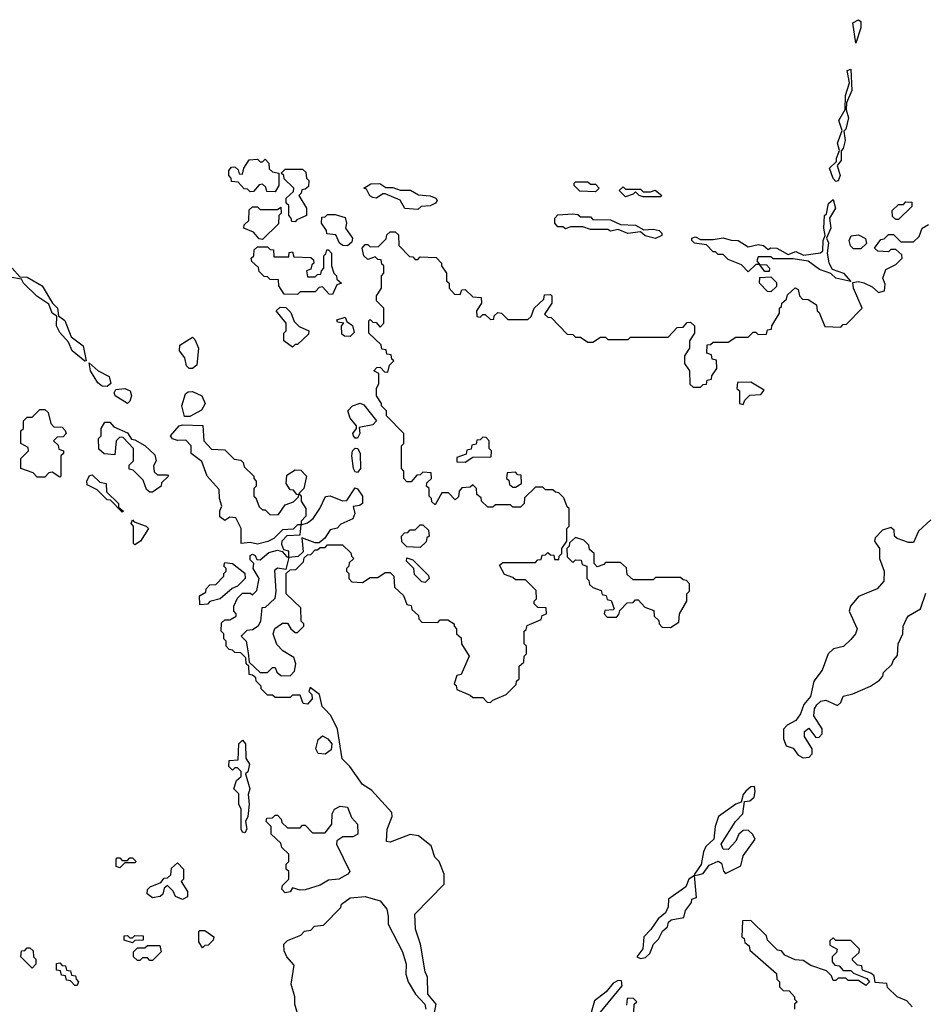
# Model space of a CAD drawing. Extents: x 2776963 to 2884430, y 684484 to 829250.
# Tile 47 of 256: x 2844805 to 2848419, y 727975 to 731908. Entities that reach past the tile are written whole.
import ezdxf

# ---------------------------------------------------------------- set-up
doc = ezdxf.new("R2010")
doc.units = 0

msp = doc.modelspace()

# ---------------------------------------------------------------- linework, layer by layer
at = {"layer": '0CON20XD'}
for points in [[(2848145, 731813.3), (2848132.5, 731895), (2848155, 731907.5), (2848165, 731900), (2848165.5, 731875), (2848145, 731813.3)], [(2848065, 731261.2), (2848055, 731273.3), (2848040, 731315), (2848068.3, 731341.7), (2848067.5, 731355), (2848080, 731385), (2848072, 731415), (2848090, 731465), (2848077.5, 731505), (2848101.7, 731548.3), (2848103.8, 731605), (2848120, 731655), (2848110, 731705), (2848125, 731710), (2848129.2, 731625), (2848107.5, 731575), (2848107, 731547), (2848115.5, 731515), (2848105, 731470), (2848097.5, 731462.5), (2848102.9, 731425), (2848095, 731393.3), (2848086.2, 731383.8), (2848085.8, 731345), (2848070, 731325), (2848082.9, 731285), (2848075, 731263.8), (2848065, 731261.2)], [(2845825, 731220), (2845791.7, 731221.7), (2845788.3, 731238.3), (2845775, 731250), (2845761.7, 731248.3), (2845738.3, 731221.7), (2845725, 731220), (2845715, 731230), (2845701.7, 731231.7), (2845678.3, 731258.3), (2845651.7, 731261.7), (2845650, 731275), (2845640, 731285), (2845640, 731305), (2845651.7, 731318.3), (2845665, 731320), (2845678.3, 731308.3), (2845681.7, 731291.7), (2845695, 731290), (2845700, 731315), (2845721.7, 731348.3), (2845755, 731350), (2845765, 731340), (2845775, 731340), (2845785, 731350), (2845800, 731335), (2845801.7, 731311.7), (2845815, 731300), (2845840, 731295), (2845840, 731245), (2845825, 731220)], [(2845905, 731100), (2845891.7, 731101.7), (2845890, 731115), (2845880, 731125), (2845880, 731165), (2845870, 731175), (2845870, 731195), (2845898.3, 731221.7), (2845900, 731235), (2845861.7, 731271.7), (2845860, 731285), (2845850, 731295), (2845865, 731310), (2845935, 731310), (2845948.3, 731298.3), (2845950, 731275), (2845960, 731265), (2845958.3, 731241.7), (2845945, 731230), (2845931.7, 731228.3), (2845930, 731215), (2845920, 731205), (2845950, 731155), (2845950, 731125), (2845911.7, 731108.3), (2845905, 731100)], [(2846395, 731150), (2846343, 731153), (2846325, 731186.7), (2846265, 731212.5), (2846255, 731212.5), (2846230, 731195), (2846215, 731196.7), (2846204.2, 731204.2), (2846190, 731230), (2846180, 731235), (2846207.5, 731252.5), (2846243, 731253), (2846267, 731237), (2846295, 731236.7), (2846325, 731226.2), (2846366, 731226), (2846398.3, 731208.3), (2846445, 731204), (2846467.5, 731195), (2846472.5, 731185), (2846466.2, 731175), (2846445, 731163.8), (2846408.3, 731161.7), (2846395, 731150)], [(2847105, 731220), (2847043, 731223), (2847020, 731245), (2847020, 731255), (2847025, 731260), (2847075, 731260), (2847085, 731250), (2847105, 731250), (2847120, 731235), (2847105, 731220)], [(2847365, 731200), (2847295, 731200), (2847280, 731205), (2847265, 731220), (2847255, 731210), (2847225, 731200), (2847200, 731225), (2847215, 731240), (2847225, 731230), (2847285, 731230), (2847295, 731220), (2847325, 731220), (2847343, 731227), (2847370, 731205), (2847365, 731200)], [(2848125, 730862.5), (2848065.7, 730875.7), (2848045, 730893.3), (2847999.3, 730909.3), (2847955, 730942.5), (2847895, 730952.5), (2847815, 730952.5), (2847805, 730960), (2847755, 730960), (2847750, 730945), (2847760, 730930), (2847788.3, 730928.3), (2847800, 730915), (2847798.3, 730901.7), (2847781.7, 730901.7), (2847760, 730930), (2847745, 730930), (2847715, 730900), (2847688.3, 730928.3), (2847635, 730950), (2847615, 730970), (2847595, 730970), (2847585, 730980), (2847575, 730980), (2847548.3, 731008.3), (2847500, 731015), (2847490, 731025), (2847490, 731035), (2847505, 731040), (2847525, 731030), (2847575, 731030), (2847615, 731036.7), (2847647, 731027), (2847675, 731026.2), (2847715, 731000), (2847755, 731010), (2847775.9, 731005.9), (2847795, 730990), (2847805, 730996.7), (2847830, 730995), (2847875, 730970), (2847905, 730981.2), (2847936.4, 730966.4), (2848004.1, 730975.9), (2848013.8, 730985), (2848014, 731025), (2848022.5, 731045), (2848016.7, 731075), (2848020, 731125), (2848027.5, 731132.5), (2848036, 731174), (2848055, 731190), (2848064.2, 731155), (2848040, 731115), (2848045.6, 731075), (2848027.5, 731035), (2848036.4, 731016.4), (2848030, 730975), (2848036.9, 730936.9), (2848050.5, 730910.5), (2848096, 730895), (2848125, 730862.5)], [(2848315, 731110), (2848305, 731110), (2848291.7, 731121.7), (2848290, 731145), (2848315, 731170), (2848335, 731170), (2848345, 731180), (2848368.3, 731178.3), (2848368.3, 731161.7), (2848315, 731110)], [(2845775, 731030), (2845761.7, 731031.7), (2845738.3, 731058.3), (2845700, 731075), (2845701.7, 731088.3), (2845720, 731105), (2845721.7, 731148.3), (2845735, 731160), (2845755, 731160), (2845765, 731150), (2845835, 731150), (2845848.3, 731158.3), (2845850, 731135), (2845840, 731125), (2845838.3, 731091.7), (2845775, 731030)], [(2847345, 731034), (2847304, 731044), (2847285, 731060), (2847234.1, 731054.1), (2847195, 731070), (2847165, 731062.5), (2847155, 731070), (2847085, 731070), (2847055, 731080), (2847005, 731080), (2846985, 731072.5), (2846975, 731080), (2846955, 731080), (2846942.5, 731095), (2846942.5, 731115), (2846955, 731127.5), (2847015, 731132.5), (2847035, 731130), (2847045, 731120), (2847085, 731120), (2847095, 731110), (2847165, 731107.5), (2847205, 731090), (2847265, 731087.5), (2847298.3, 731068.3), (2847335, 731071.2), (2847360, 731065), (2847370, 731055), (2847370, 731045), (2847345, 731034)], [(2846115, 731004), (2846096.1, 731006.1), (2846082.5, 731015), (2846068.3, 731048.3), (2846031.7, 731051.7), (2846030, 731065), (2846010, 731095), (2846011.7, 731118.3), (2846025, 731120), (2846035, 731130), (2846065, 731130), (2846105, 731117.5), (2846110, 731095), (2846106.7, 731075), (2846133.8, 731035), (2846131.2, 731018.8), (2846115, 731004)], [(2845442.5, 730285), (2845455, 730290), (2845537, 730287), (2845540, 730225), (2845571.7, 730191.7), (2845625, 730190), (2845661.7, 730151.7), (2845688.3, 730148.3), (2845698.3, 730138.3), (2845701.7, 730121.7), (2845740, 730085), (2845740, 730075), (2845750, 730065), (2845750, 730045), (2845740, 730035), (2845740, 730005), (2845748.3, 729998.3), (2845761.7, 729961.7), (2845775, 729950), (2845785, 729950), (2845805, 729930), (2845838.3, 729931.7), (2845865, 729970), (2845898.3, 729981.7), (2845918.3, 730001.7), (2845920, 730010), (2845911.7, 730011.7), (2845898.3, 730028.3), (2845885, 730030), (2845870, 730055), (2845871.7, 730088.3), (2845905, 730110), (2845928.3, 730108.3), (2845950, 730085), (2845940, 730035), (2845920, 730015), (2845930, 730005), (2845930, 729985), (2845947.5, 729955), (2845947.5, 729925), (2845930, 729905), (2845930, 729890), (2845955, 729897.5), (2845976.7, 729915), (2846003.8, 729955), (2846026.2, 730003.8), (2846045, 730006.2), (2846095, 729985.8), (2846112.3, 729987.7), (2846145, 730037.5), (2846155, 730033.3), (2846174.4, 730005), (2846173.8, 729975), (2846162.9, 729967.1), (2846137, 729963), (2846143.8, 729935), (2846135.7, 729914.3), (2846087.7, 729892.3), (2846073.8, 729876.2), (2846045, 729870), (2846023.6, 729836.4), (2846001.7, 729818.3), (2845985, 729817.5), (2845931.7, 729838.3), (2845937.5, 729782.5), (2845917, 729763), (2845880, 729760), (2845868.3, 729711.7), (2845835, 729716.7), (2845822.5, 729707.5), (2845828.8, 729625), (2845824, 729596), (2845785, 729560), (2845771.7, 729558.3), (2845767.5, 729505), (2845757.5, 729485), (2845735, 729470), (2845711.7, 729468.3), (2845690, 729445), (2845710, 729425), (2845718.3, 729378.3), (2845721.7, 729341.7), (2845765, 729300), (2845795, 729300), (2845815, 729320), (2845825, 729320), (2845831.7, 729301.7), (2845848.3, 729288.3), (2845885, 729287.5), (2845902.5, 729305), (2845907.5, 729335), (2845900.7, 729360.7), (2845856.7, 729386.7), (2845831.7, 729411.7), (2845817.5, 729455), (2845824, 729476), (2845855, 729497.5), (2845875, 729497.5), (2845887.5, 729475), (2845905, 729460), (2845915, 729460), (2845940, 729485), (2845940, 729495), (2845930, 729505), (2845928.3, 729558.3), (2845870, 729615), (2845870, 729695), (2845885, 729710), (2845908.3, 729711.7), (2845938.3, 729741.7), (2845941.7, 729758.3), (2845955, 729770), (2845968.3, 729771.7), (2845985, 729790), (2845995, 729790), (2846005, 729800), (2846025, 729800), (2846035, 729810), (2846095, 729810), (2846128.3, 729778.3), (2846130, 729765), (2846140, 729755), (2846121.7, 729738.3), (2846120, 729725), (2846110, 729715), (2846110, 729705), (2846120, 729695), (2846120, 729675), (2846131.7, 729661.7), (2846175, 729660), (2846205, 729680), (2846235, 729680), (2846265, 729700), (2846285, 729700), (2846300, 729685), (2846301.7, 729641.7), (2846338.3, 729608.3), (2846351.7, 729571.7), (2846368.3, 729568.3), (2846371.7, 729551.7), (2846398.3, 729528.3), (2846400, 729515), (2846411.7, 729501.7), (2846475, 729500), (2846485, 729510), (2846515, 729510), (2846540, 729495), (2846540, 729485), (2846550, 729475), (2846550, 729455), (2846568.3, 729438.3), (2846570, 729415), (2846600, 729365), (2846568.3, 729291.7), (2846551.7, 729288.3), (2846540, 729255), (2846548.3, 729248.3), (2846551.7, 729231.7), (2846605, 729210), (2846615, 729200), (2846655, 729200), (2846671.7, 729181.7), (2846685, 729180), (2846695, 729190), (2846748.3, 729211.7), (2846788.3, 729251.7), (2846790, 729265), (2846800, 729275), (2846800, 729325), (2846818.3, 729341.7), (2846820, 729365), (2846830, 729375), (2846830, 729405), (2846820, 729415), (2846820, 729465), (2846828.3, 729471.7), (2846831.7, 729488.3), (2846888.3, 729511.7), (2846891.7, 729528.3), (2846910, 729535), (2846908.3, 729558.3), (2846875, 729560), (2846860, 729575), (2846860, 729585), (2846870, 729595), (2846868.3, 729628.3), (2846825, 729670), (2846785, 729670), (2846775, 729680), (2846741.7, 729691.7), (2846721.7, 729728.3), (2846735, 729740), (2846865, 729740), (2846875, 729750), (2846888.3, 729751.7), (2846891.7, 729768.3), (2846905, 729770), (2846915, 729780), (2846925, 729770), (2846938.3, 729768.3), (2846941.7, 729751.7), (2846958.3, 729751.7), (2846960, 729765), (2846970, 729775), (2846970, 729795), (2846990, 729825), (2846990, 729875), (2847000, 729885), (2847000, 729955), (2846991.7, 729961.7), (2846978.3, 729998.3), (2846958.3, 730018.3), (2846945, 730020), (2846935, 730030), (2846905, 730030), (2846895, 730040), (2846865, 730040), (2846821.7, 729998.3), (2846820, 729975), (2846805, 729960), (2846775, 729960), (2846765, 729970), (2846705, 729970), (2846695, 729960), (2846675, 729960), (2846650, 729985), (2846648.3, 729998.3), (2846631.7, 730011.7), (2846630, 730035), (2846615, 730050), (2846605, 730040), (2846571.7, 730038.3), (2846560, 730025), (2846558.3, 730001.7), (2846545, 729990), (2846518.3, 730018.3), (2846491.7, 730018.3), (2846465, 729970), (2846451.7, 729981.7), (2846450, 729995), (2846440, 730005), (2846440, 730035), (2846430, 730045), (2846431.7, 730058.3), (2846450, 730075), (2846448.3, 730098.3), (2846415, 730100), (2846405, 730090), (2846391.7, 730088.3), (2846368.3, 730061.7), (2846351.7, 730061.7), (2846340, 730075), (2846340, 730105), (2846330, 730115), (2846330, 730205), (2846340, 730215), (2846340, 730255), (2846270, 730325), (2846270, 730345), (2846250, 730365), (2846250, 730375), (2846230, 730405), (2846230, 730435), (2846240, 730455), (2846240, 730495), (2846220, 730505), (2846231.7, 730518.3), (2846245, 730520), (2846261.7, 730501.7), (2846275, 730500), (2846281.7, 730528.3), (2846300, 730545), (2846291.7, 730551.7), (2846288.3, 730568.3), (2846271.7, 730571.7), (2846268.3, 730588.3), (2846251.7, 730591.7), (2846248.3, 730608.3), (2846200, 730655), (2846200, 730705), (2846205, 730710), (2846215, 730700), (2846228.3, 730698.3), (2846245, 730680), (2846260, 730695), (2846260, 730755), (2846230, 730785), (2846230, 730805), (2846250, 730835), (2846250, 730885), (2846260, 730895), (2846260, 730925), (2846251.7, 730931.7), (2846248.3, 730948.3), (2846235, 730950), (2846225, 730960), (2846195, 730950), (2846180, 730965), (2846172.5, 730995), (2846185, 731010), (2846195, 731010), (2846205, 731000), (2846238.3, 731001.7), (2846268.3, 731031.7), (2846271.7, 731048.3), (2846285, 731060), (2846305, 731060), (2846318.3, 731048.3), (2846320, 731005), (2846361.7, 730961.7), (2846375, 730960), (2846385, 730950), (2846395, 730950), (2846405, 730960), (2846468.3, 730958.3), (2846490, 730935), (2846490, 730925), (2846510, 730895), (2846510, 730865), (2846520, 730855), (2846520, 730835), (2846541.7, 730811.7), (2846565, 730810), (2846571.7, 730828.3), (2846585, 730830), (2846615, 730800), (2846648.3, 730798.3), (2846650, 730775), (2846630, 730745), (2846631.7, 730721.7), (2846645, 730720), (2846655, 730730), (2846665, 730730), (2846685, 730710), (2846698.3, 730711.7), (2846700, 730725), (2846715, 730737.5), (2846730, 730735), (2846755, 730710), (2846835, 730710), (2846848.3, 730721.7), (2846860, 730755), (2846898.3, 730791.7), (2846901.7, 730808.3), (2846925, 730810), (2846930, 730805), (2846930, 730775), (2846901.7, 730731.7), (2846915, 730720), (2846928.3, 730718.3), (2846991.7, 730651.7), (2847015, 730650), (2847025, 730640), (2847045, 730640), (2847075, 730620), (2847095, 730620), (2847125, 730640), (2847145, 730640), (2847155, 730630), (2847235, 730630), (2847245, 730640), (2847395, 730640), (2847431.7, 730678.3), (2847455, 730680), (2847471.7, 730698.3), (2847485, 730700), (2847500, 730685), (2847500, 730655), (2847480, 730625), (2847480, 730595), (2847460, 730565), (2847460, 730535), (2847480, 730505), (2847481.7, 730451.7), (2847495, 730440), (2847525, 730440), (2847535, 730450), (2847548.3, 730451.7), (2847551.7, 730468.3), (2847568.3, 730471.7), (2847570, 730485), (2847590, 730515), (2847588.3, 730548.3), (2847571.7, 730551.7), (2847568.3, 730568.3), (2847550, 730575), (2847551.7, 730608.3), (2847565, 730610), (2847575, 730620), (2847635, 730620), (2847665, 730640), (2847715, 730640), (2847735, 730660), (2847745, 730660), (2847755, 730650), (2847788.3, 730651.7), (2847791.7, 730668.3), (2847808.3, 730671.7), (2847810, 730685), (2847840, 730735), (2847840, 730755), (2847848.3, 730761.7), (2847850, 730775), (2847868.3, 730791.7), (2847871.7, 730808.3), (2847903, 730837), (2847915, 730830), (2847920, 730805), (2847931.7, 730791.7), (2847955, 730790), (2847988.3, 730768.3), (2847990, 730745), (2847998.3, 730738.3), (2848021.7, 730681.7), (2848085, 730680), (2848095, 730690), (2848108.3, 730691.7), (2848170, 730755), (2848136, 730835), (2848132.5, 730857.5), (2848155, 730861.4), (2848176.4, 730856.4), (2848210.3, 730840.3), (2848235, 730817.5), (2848260, 730825), (2848261.7, 730851.7), (2848252.5, 730875), (2848265, 730910), (2848305, 730930), (2848330, 730955), (2848328.3, 730968.3), (2848305, 730990)], [(2848305, 730990), (2848285, 730990), (2848275, 730980), (2848233, 730983), (2848220, 730995), (2848245, 731030), (2848258.3, 731031.7), (2848275, 731050), (2848295, 731050), (2848325, 731020), (2848375, 731020), (2848398.3, 731041.7), (2848410, 731075), (2848435, 731090)], [(2848165, 730992.5), (2848135, 730992.5), (2848124.2, 731004.2), (2848118, 731025), (2848126, 731044), (2848155, 731048.8), (2848183, 731033), (2848187, 731013), (2848165, 730992.5)], [(2846055, 730810), (2846041.7, 730811.7), (2846015, 730840), (2846001.7, 730838.3), (2845985, 730820), (2845925, 730820), (2845915, 730810), (2845861.7, 730811.7), (2845840, 730845), (2845838.3, 730868.3), (2845805, 730870), (2845795, 730880), (2845781.7, 730881.7), (2845761.7, 730901.7), (2845758.3, 730918.3), (2845731.7, 730941.7), (2845730, 730955), (2845740, 730965), (2845741.7, 730988.3), (2845755, 731000), (2845795, 731000), (2845805, 730990), (2845818.3, 730988.3), (2845820, 730960), (2845880, 730960), (2845881.7, 730978.3), (2845895, 730980), (2845900, 730960), (2845968.3, 730958.3), (2845978.3, 730948.3), (2845980, 730935), (2845971.7, 730928.3), (2845968.3, 730911.7), (2845950, 730905), (2845955, 730880), (2845985, 730880), (2845995, 730890), (2846008.3, 730891.7), (2846010, 730905), (2846020, 730915), (2846020, 730965), (2846028.3, 730971.7), (2846031.7, 730988.3), (2846038.3, 730988.3), (2846050, 730975), (2846050, 730925), (2846060, 730895), (2846070, 730885), (2846071.7, 730871.7), (2846090, 730855), (2846071.7, 730848.3), (2846055, 730810)], [(2844775.4, 730915.4), (2844805, 730880), (2844835, 730878.8), (2844894.4, 730844.4), (2844936.2, 730775), (2844955.8, 730755), (2844960, 730725), (2844985, 730706.7), (2845011.2, 730641.2), (2845058.9, 730605), (2845070, 730545), (2845065, 730543.3)], [(2845065, 730543.3), (2845014.7, 730584.7), (2844999.7, 730619.7), (2844965, 730658.6), (2844951.8, 730685), (2844953.8, 730723.8), (2844934.4, 730735), (2844920.8, 730770.8), (2844873.8, 730803.8), (2844820, 730855), (2844811.7, 730871.7), (2844765, 730879.1)], [(2847805, 730820), (2847791.7, 730821.7), (2847760, 730855), (2847761.7, 730878.3), (2847805, 730880), (2847828.3, 730858.3), (2847828.3, 730841.7), (2847805, 730820)], [(2845895, 730600), (2845860, 730625), (2845860, 730655), (2845870, 730665), (2845870, 730695), (2845830, 730745), (2845845, 730760), (2845868.3, 730758.3), (2845888.3, 730738.3), (2845901.7, 730701.7), (2845921.7, 730681.7), (2845960, 730665), (2845958.3, 730651.7), (2845915, 730610), (2845905, 730610), (2845895, 730600)], [(2846125, 730642), (2846103, 730643), (2846091.7, 730651.7), (2846090, 730685), (2846100, 730695), (2846075, 730700), (2846071.7, 730708.3), (2846105, 730720), (2846111.7, 730701.7), (2846135, 730686.2), (2846141.7, 730658.3), (2846125, 730642)], [(2845495, 730514.3), (2845482.5, 730515), (2845471.2, 730525), (2845465, 730557.5), (2845443.3, 730585), (2845445, 730607.5), (2845495, 730640), (2845505, 730630), (2845518.8, 730595), (2845512, 730528), (2845495, 730514.3)], [(2845155, 730442.2), (2845135, 730443.8), (2845117.3, 730457.3), (2845088, 730505), (2845082.5, 730537.5), (2845118.8, 730505), (2845162.4, 730482.4), (2845168.6, 730455), (2845155, 730442.2)], [(2845235, 730374.3), (2845186.7, 730405), (2845182.7, 730417.3), (2845189.4, 730430.6), (2845224.4, 730434.4), (2845246.7, 730425), (2845251.2, 730405), (2845245, 730383.3), (2845235, 730374.3)], [(2847695, 730370), (2847701.7, 730388.3), (2847721.7, 730408.3), (2847765, 730410), (2847778.3, 730428.3), (2847725, 730460), (2847671.7, 730458.3), (2847670, 730435), (2847680, 730425), (2847680, 730375), (2847695, 730370)], [(2845485, 730322.5), (2845463.3, 730323.3), (2845452.2, 730365), (2845467.4, 730412.6), (2845478.6, 730421.4), (2845495, 730422.5), (2845532.5, 730405), (2845546.2, 730375), (2845531.7, 730348.3), (2845485, 730322.5)], [(2844965, 730080), (2844935, 730100), (2844921.7, 730098.3), (2844905, 730080), (2844875, 730080), (2844858.3, 730098.3), (2844810, 730115), (2844810, 730155), (2844840, 730185), (2844838.3, 730198.3), (2844810, 730215), (2844810, 730265), (2844820, 730275), (2844820, 730305), (2844835, 730320), (2844855, 730320), (2844885, 730350), (2844905, 730350), (2844918.3, 730338.3), (2844930, 730295), (2844941.7, 730281.7), (2844975, 730280), (2844987, 730267), (2844990, 730255), (2844978.3, 730241.7), (2844955, 730240), (2844940, 730225), (2844958.3, 730208.3), (2844961.7, 730191.7), (2844980, 730185), (2844980, 730175), (2844970, 730165), (2844970, 730085), (2844965, 730080)], [(2846155, 730236.7), (2846145, 730236.7), (2846138.8, 730245), (2846136.2, 730255), (2846150, 730275), (2846150, 730285), (2846125.6, 730315.6), (2846116, 730345), (2846134.5, 730365.5), (2846165, 730376.2), (2846179.5, 730369.5), (2846230, 730305), (2846215, 730290), (2846161.7, 730278.3), (2846163.8, 730255), (2846155, 730236.7)], [(2845335, 730020), (2845325, 730020), (2845311.7, 730031.7), (2845298.3, 730068.3), (2845258.3, 730108.3), (2845241.7, 730111.7), (2845241.7, 730128.3), (2845260, 730145), (2845260, 730195), (2845218.3, 730238.3), (2845205, 730240), (2845190, 730225), (2845185, 730170), (2845143, 730173), (2845121.7, 730191.7), (2845120, 730235), (2845130, 730245), (2845130, 730275), (2845145, 730300), (2845165, 730300), (2845181.7, 730281.7), (2845235, 730257.5), (2845251.7, 730231.7), (2845265, 730230), (2845305, 730206.7), (2845345, 730170), (2845350, 730145), (2845340, 730125), (2845341.7, 730101.7), (2845355, 730090), (2845395, 730090), (2845400, 730085), (2845371.7, 730058.3), (2845370, 730045), (2845335, 730020)], [(2846460, 727935), (2846468, 727975), (2846435.9, 728015.9), (2846433.6, 728083.6), (2846424.2, 728105), (2846405.8, 728215), (2846385.8, 728275), (2846383.8, 728335), (2846500, 728455), (2846500, 728495), (2846480, 728545), (2846463, 728563), (2846448.3, 728608.3), (2846398.3, 728648.3), (2846365, 728653.3), (2846285, 728622.5), (2846270, 728625), (2846273.3, 728675), (2846292.5, 728725), (2846291.7, 728741.7), (2846210, 728830), (2846175, 728852.5), (2846124.2, 728924.2), (2846093.3, 728955), (2846074, 729074), (2846048.3, 729128.3), (2846024, 729154), (2846013.3, 729165), (2846003, 729213), (2845965, 729240), (2845960, 729225), (2845971.7, 729211.7), (2845973.3, 729195), (2845955, 729173.3), (2845937, 729177), (2845925, 729210), (2845895, 729210), (2845885, 729200), (2845825, 729200), (2845815, 729210), (2845795, 729210), (2845770, 729235), (2845770, 729245), (2845750, 729265), (2845748.3, 729278.3), (2845735, 729290), (2845721.7, 729291.7), (2845720, 729325), (2845710, 729335), (2845708.3, 729358.3), (2845688.3, 729378.3), (2845665, 729380), (2845655, 729390), (2845641.7, 729391.7), (2845630, 729405), (2845630, 729425), (2845620, 729435), (2845620, 729455), (2845610, 729465), (2845611.7, 729498.3), (2845625, 729510), (2845645, 729510), (2845670, 729525), (2845670, 729535), (2845660, 729545), (2845660, 729565), (2845675, 729596.7), (2845695, 729616.7), (2845726.7, 729616.7), (2845735, 729610), (2845751.7, 729628.3), (2845761.2, 729675), (2845737.5, 729715), (2845740, 729735), (2845725, 729750), (2845725, 729767.5), (2845735, 729772.5), (2845745, 729767.5), (2845751.7, 729751.7), (2845765, 729750), (2845800.3, 729779.7), (2845835, 729788.8), (2845853.3, 729783.3), (2845871.7, 729761.7), (2845880, 729760), (2845880, 729785), (2845860, 729790), (2845851.7, 729811.7), (2845853.3, 729826.7), (2845873, 729847), (2845925, 729850), (2845930, 729890), (2845915, 729890), (2845897, 729873), (2845855, 729870), (2845820, 729835), (2845796.4, 729823.6), (2845755, 729813.3), (2845725, 729820), (2845690, 729815), (2845690, 729875), (2845668.3, 729918.3), (2845645, 729920), (2845625, 729907.5), (2845605, 729922.5), (2845604.1, 729945.9), (2845612.5, 729965), (2845602.5, 729995), (2845601.7, 730031.7), (2845553.3, 730085), (2845532.5, 730142.5), (2845490, 730175), (2845490, 730205), (2845468.3, 730228.3), (2845435, 730226.7), (2845415, 730233.8), (2845407.5, 730245), (2845442.5, 730285)], [(2846585, 730140), (2846615, 730160), (2846688.3, 730161.7), (2846690, 730185), (2846680, 730195), (2846680, 730225), (2846668.3, 730238.3), (2846655, 730240), (2846645, 730230), (2846631.7, 730228.3), (2846628.3, 730211.7), (2846611.7, 730208.3), (2846608.3, 730191.7), (2846591.7, 730188.3), (2846588.3, 730171.7), (2846551.7, 730158.3), (2846551.7, 730141.7), (2846585, 730140)], [(2846155, 730098.8), (2846145, 730101.2), (2846138.6, 730115), (2846131.4, 730165), (2846134.2, 730185), (2846145, 730196), (2846156, 730195), (2846165.6, 730175), (2846165.7, 730115), (2846155, 730098.8)], [(2845215, 729940), (2845168.3, 729988.3), (2845155, 729990), (2845115, 730030), (2845075, 730050), (2845073.3, 730065), (2845083.6, 730086.4), (2845095, 730090), (2845125, 730060), (2845150, 730055), (2845151.7, 730021.7), (2845200, 729975), (2845200, 729960), (2845220, 729945), (2845215, 729940)], [(2846785, 730040), (2846810, 730055), (2846808.3, 730088.3), (2846795, 730090), (2846785, 730100), (2846751.7, 730098.3), (2846750, 730075), (2846758.3, 730068.3), (2846761.7, 730051.7), (2846775, 730040), (2846785, 730040)], [(2845265, 729810), (2845260, 729815), (2845260, 729885), (2845250, 729895), (2845255, 729910), (2845261.7, 729901.7), (2845310, 729885), (2845320, 729875), (2845287.5, 729825), (2845265, 729810)], [(2846405, 729800), (2846351.7, 729801.7), (2846331.7, 729821.7), (2846330, 729845), (2846341.7, 729858.3), (2846355, 729860), (2846365, 729870), (2846385, 729870), (2846405, 729890), (2846415, 729890), (2846438.3, 729868.3), (2846440, 729845), (2846431.7, 729838.3), (2846428.3, 729821.7), (2846405, 729800)], [(2848445, 729910), (2848395.6, 729864.4), (2848375, 729820), (2848355, 729820), (2848310, 729835), (2848300, 729845), (2848298.3, 729868.3), (2848285, 729880), (2848251.7, 729868.3), (2848221.7, 729838.3), (2848220, 729825), (2848240, 729795), (2848240, 729755), (2848257.5, 729705), (2848256.7, 729665), (2848230, 729635), (2848155.9, 729604.1), (2848123.3, 729565), (2848118.8, 729545), (2848150.8, 729475), (2848144.3, 729455), (2848125, 729432), (2848095.8, 729404.2), (2848055.6, 729394.4), (2848034, 729375), (2848010, 729310), (2847977.1, 729265), (2847964.4, 729205), (2847937.8, 729172.2), (2847924.3, 729135), (2847905, 729108), (2847870.5, 729089.5), (2847855.6, 729074.4), (2847855.6, 729035.6), (2847867, 729007), (2847895, 728997.5), (2847915, 728970), (2847935, 728960), (2847958.3, 728961.7), (2847970, 728975), (2847970, 728995), (2847940, 729045), (2847940, 729065), (2847957.5, 729077.5), (2847985, 729040), (2847998.3, 729041.7), (2848010, 729055), (2848010, 729075), (2847977.3, 729127.3), (2847980, 729155), (2847988.7, 729171.3), (2848004.7, 729185.3), (2848025, 729190), (2848071.7, 729168.3), (2848085, 729180), (2848093.9, 729206.1), (2848132.5, 729215), (2848204.2, 729245.8), (2848240, 729270), (2848252.5, 729285), (2848255, 729300), (2848288.3, 729331.7), (2848295, 729350), (2848311.7, 729368.3), (2848313.8, 729415), (2848332.5, 729455), (2848333.8, 729485), (2848346.7, 729515), (2848355, 729526.7), (2848403.3, 729555), (2848425, 729616.7)], [(2847405, 729480), (2847438.3, 729501.7), (2847440, 729535), (2847470, 729585), (2847470, 729615), (2847480, 729625), (2847480, 729655), (2847468.3, 729668.3), (2847455, 729670), (2847445, 729680), (2847345, 729680), (2847335, 729670), (2847255, 729670), (2847231.7, 729691.7), (2847228.3, 729718.3), (2847205, 729740), (2847145, 729740), (2847138.3, 729731.7), (2847111.7, 729721.7), (2847100, 729735), (2847100, 729775), (2847081.7, 729791.7), (2847078.3, 729808.3), (2847058.3, 729828.3), (2847025, 729840), (2847001.7, 729818.3), (2847000, 729805), (2846990, 729795), (2846991.7, 729761.7), (2847015, 729740), (2847025, 729750), (2847048.3, 729748.3), (2847051.7, 729731.7), (2847070, 729725), (2847070, 729675), (2847078.3, 729668.3), (2847081.7, 729651.7), (2847095, 729640), (2847128.3, 729628.3), (2847131.7, 729611.7), (2847148.3, 729608.3), (2847151.7, 729591.7), (2847168.3, 729588.3), (2847180, 729555), (2847175, 729550), (2847141.7, 729548.3), (2847140, 729535), (2847151.7, 729521.7), (2847188.3, 729521.7), (2847198.3, 729531.7), (2847201.7, 729548.3), (2847231.7, 729578.3), (2847255, 729580), (2847265, 729590), (2847275, 729590), (2847301.7, 729561.7), (2847338.3, 729548.3), (2847340, 729525), (2847358.3, 729508.3), (2847360, 729495), (2847371.7, 729481.7), (2847405, 729480)], [(2846425, 729660), (2846411.7, 729661.7), (2846381.7, 729691.7), (2846380, 729715), (2846350, 729745), (2846351.7, 729758.3), (2846375, 729750), (2846438.3, 729688.3), (2846440, 729675), (2846425, 729660)], [(2845525, 729570), (2845523, 729607), (2845548.3, 729621.7), (2845550, 729635), (2845565, 729650), (2845588.3, 729651.7), (2845620, 729685), (2845620, 729695), (2845630, 729705), (2845630, 729715), (2845620, 729725), (2845625, 729740), (2845655, 729736.2), (2845705, 729697.5), (2845705.7, 729675), (2845675.6, 729644.4), (2845654.4, 729635.6), (2845605.7, 729594.3), (2845565, 729583.3), (2845555, 729573.8), (2845525, 729570)], [(2846025, 728974.5), (2845997, 728977), (2845987.5, 728995), (2845997.1, 729032.9), (2846015, 729046.7), (2846035.5, 729035.5), (2846052.5, 729015), (2846048.7, 728991.3), (2846025, 728974.5)], [(2845705, 728660), (2845695, 728662.5), (2845690, 728675), (2845690, 728755), (2845680, 728775), (2845680, 728815), (2845660, 728835), (2845671.7, 728868.3), (2845690, 728885), (2845690, 728905), (2845675, 728920), (2845665, 728920), (2845655, 728910), (2845640, 728925), (2845641.7, 728948.3), (2845678.3, 728951.7), (2845680, 729015), (2845695, 729030), (2845706.7, 729015), (2845708.3, 728958.3), (2845723.6, 728933.6), (2845715.9, 728904.1), (2845707.5, 728895), (2845723.8, 728835), (2845717, 728813), (2845721.2, 728775), (2845716.7, 728725), (2845707.5, 728705), (2845712.5, 728675), (2845705, 728660)], [(2847500, 728490), (2847515, 728492.5), (2847535, 728497.5), (2847558.8, 728531.2), (2847595, 728546.2), (2847608.3, 728538.3), (2847616.4, 728506.4), (2847625, 728497.5), (2847685, 728527.5), (2847695, 728567.5), (2847742.5, 728635), (2847732.5, 728655), (2847715, 728670), (2847695, 728668.8), (2847678, 728655), (2847665, 728626.7), (2847635, 728593.8), (2847615, 728594), (2847607.5, 728615), (2847664.5, 728705), (2847694, 728736), (2847700, 728785), (2847721.7, 728788.3), (2847738.3, 728801.7), (2847743.3, 728825), (2847740, 728845), (2847725, 728843.3), (2847705, 728826.2), (2847695, 728812.5), (2847687.5, 728782.5), (2847665, 728774), (2847595.8, 728725), (2847582.5, 728685), (2847578, 728635), (2847546, 728605), (2847535.9, 728584.1), (2847527, 728533), (2847500, 728495), (2847500, 728490)], [(2845865, 728420), (2845852.5, 728435), (2845855, 728450), (2845880, 728475), (2845880, 728505), (2845870, 728515), (2845870, 728535), (2845880, 728545), (2845880, 728575), (2845851.7, 728601.7), (2845848.3, 728618.3), (2845810, 728655), (2845810, 728685), (2845790, 728705), (2845791.7, 728718.3), (2845815, 728720), (2845825, 728730), (2845835, 728730), (2845850, 728715), (2845851.7, 728701.7), (2845875, 728680), (2845925, 728680), (2845935, 728690), (2845945, 728690), (2845975, 728660), (2846025, 728660), (2846052.5, 728695), (2846053.6, 728736.4), (2846062.5, 728755), (2846085, 728765.8), (2846115, 728762.9), (2846130.6, 728720.6), (2846154.7, 728694.7), (2846155.5, 728655), (2846135.5, 728644.5), (2846096.4, 728643.6), (2846071.7, 728628.3), (2846070, 728615), (2846123.3, 728505), (2846116.2, 728495), (2846080, 728475), (2846038.7, 728471.3), (2846005, 728450.9), (2845945, 728432.2), (2845925, 728430.8), (2845895, 728440), (2845885, 728423.8), (2845865, 728420)], [(2845205, 728520), (2845190, 728525), (2845190, 728555), (2845195, 728560), (2845205, 728560), (2845215, 728550), (2845235, 728550), (2845245, 728560), (2845255, 728560), (2845270, 728545), (2845265, 728540), (2845225, 728540), (2845205, 728520)], [(2845455, 728394.1), (2845427.5, 728405), (2845417.5, 728427.5), (2845395, 728450), (2845381.7, 728438.3), (2845376.7, 728415), (2845366.7, 728405), (2845335, 728400.7), (2845313.9, 728416.1), (2845315.8, 728434.2), (2845325.8, 728444.2), (2845368.3, 728461.7), (2845381.7, 728478.3), (2845395, 728480), (2845408.3, 728491.7), (2845411.7, 728518.3), (2845435, 728540), (2845460, 728515), (2845460, 728475), (2845450, 728465), (2845475.7, 728425.7), (2845475.4, 728404.6), (2845455, 728394.1)], [(2847285, 728157.5), (2847305, 728162.5), (2847322.5, 728177.5), (2847336.7, 728215), (2847356.2, 728235), (2847372.7, 728267.3), (2847392.5, 728285), (2847397, 728303), (2847407.5, 728312.5), (2847458.3, 728321.7), (2847465, 728350), (2847488.3, 728381.7), (2847490, 728395), (2847508.3, 728401.7), (2847500, 728490), (2847477.5, 728475), (2847466, 728444), (2847396.7, 728395), (2847395.9, 728364.1), (2847385, 728340), (2847355, 728316.7), (2847326.1, 728273.9), (2847297.5, 728245), (2847293.8, 728196.2), (2847270, 728165), (2847285, 728157.5)], [(2845924.3, 727905), (2845904.2, 727975), (2845903.8, 728005), (2845888.8, 728055), (2845901.7, 728131.7), (2845872.5, 728165), (2845861.7, 728188.3), (2845860, 728215), (2845875, 728230), (2845928.3, 728251.7), (2845943, 728267), (2845968.3, 728271.7), (2845983, 728287), (2846018.3, 728291.7), (2846088.3, 728361.7), (2846090, 728375), (2846125, 728400), (2846185, 728405.7), (2846245, 728388.6), (2846272.1, 728355), (2846276.7, 728326.7), (2846277.1, 728295), (2846334.1, 728185), (2846348.2, 728135), (2846347.5, 728095), (2846356.7, 728065), (2846386.2, 728015), (2846423.3, 727975), (2846427.5, 727955)], [(2848370, 727965), (2848348.3, 727988.3), (2848310, 728005), (2848271.7, 728041.7), (2848268.3, 728058.3), (2848221.7, 728061.7), (2848218.3, 728088.3), (2848205, 728100), (2848171.7, 728111.7), (2848168.3, 728128.3), (2848151.7, 728131.7), (2848131.7, 728151.7), (2848131.7, 728158.3), (2848158.3, 728181.7), (2848160, 728195), (2848125, 728230), (2848065, 728230), (2848055, 728240), (2848041.7, 728228.3), (2848041.7, 728211.7), (2848070, 728195), (2848068.3, 728181.7), (2848050, 728165), (2848050, 728145), (2848061.7, 728131.7), (2848078.3, 728128.3), (2848095, 728110), (2848125, 728110), (2848135, 728100), (2848188.3, 728078.3), (2848200, 728065), (2848185, 728050), (2848155, 728070), (2848115, 728070), (2848105, 728080), (2848075, 728080), (2848065, 728070), (2848055, 728070), (2848048.3, 728088.3), (2848028.3, 728108.3), (2847965, 728130), (2847935, 728150), (2847903, 728153), (2847861.7, 728171.7), (2847848.3, 728188.3), (2847831.7, 728191.7), (2847791.7, 728231.7), (2847788.3, 728248.3), (2847725, 728310), (2847691.7, 728308.3), (2847690, 728245), (2847698.3, 728238.3), (2847701.7, 728221.7), (2847718.3, 728208.3), (2847721.7, 728191.7), (2847828.3, 728098.3), (2847830, 728075), (2847840, 728065), (2847840, 728045), (2847855, 728030), (2847878.3, 728028.3), (2847900, 728005), (2847900, 727995), (2847910, 727985), (2847900, 727975), (2847900, 727955)], [(2845535, 728200), (2845520, 728225), (2845520, 728265), (2845525, 728270), (2845545, 728270), (2845580, 728245), (2845578.3, 728231.7), (2845558.3, 728211.7), (2845545, 728210), (2845535, 728200)], [(2845255, 728220), (2845221.7, 728231.7), (2845221.7, 728248.3), (2845235, 728250), (2845245, 728240), (2845255, 728240), (2845265, 728250), (2845298.3, 728248.3), (2845298.3, 728231.7), (2845265, 728230), (2845255, 728220)], [(2844855, 728120), (2844810, 728165), (2844811.7, 728188.3), (2844825, 728190), (2844835, 728200), (2844845, 728200), (2844858.3, 728188.3), (2844860, 728165), (2844870, 728155), (2844870, 728135), (2844855, 728120)], [(2845335, 728150), (2845325, 728150), (2845315, 728160), (2845295, 728160), (2845285, 728150), (2845275, 728150), (2845260, 728165), (2845260, 728185), (2845275, 728200), (2845305, 728200), (2845315, 728210), (2845365, 728210), (2845370, 728185), (2845335, 728150)], [(2845035, 728050), (2845025, 728050), (2845008.3, 728068.3), (2844991.7, 728071.7), (2844988.3, 728088.3), (2844971.7, 728091.7), (2844968.3, 728108.3), (2844951.7, 728111.7), (2844951.7, 728138.3), (2844965, 728140), (2844975, 728130), (2844988.3, 728128.3), (2844991.7, 728111.7), (2845008.3, 728108.3), (2845011.7, 728091.7), (2845028.3, 728088.3), (2845030, 728075), (2845040, 728065), (2845035, 728050)], [(2847118, 727935), (2847211.7, 728048.3), (2847208.3, 728068.3), (2847195, 728070), (2847175, 728060), (2847147.5, 728025), (2847100.7, 727989.3), (2847087.7, 727942.3)], [(2847258.3, 727941.7), (2847260, 727975), (2847270, 727985), (2847255, 728000), (2847231.7, 727998.3), (2847228.3, 727971.7)]]:
    msp.add_lwpolyline(points, dxfattribs=at)

doc.saveas('drawing.dxf')
